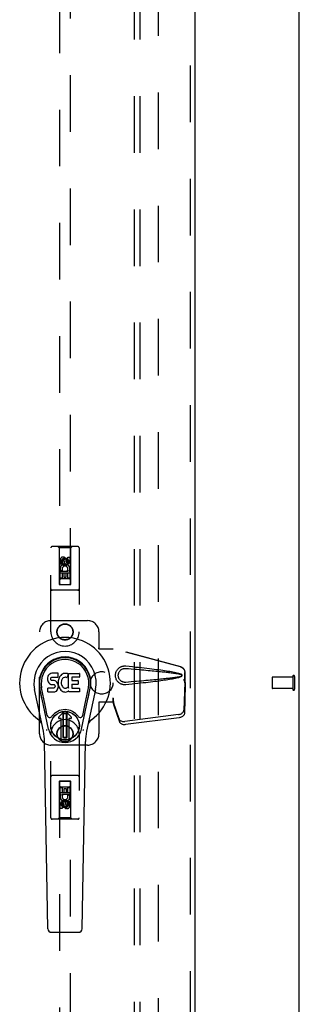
# Model space of a CAD drawing. Header units: inches. Extents: x 0 to 227, y 0 to 147.
# Tile 58 of 69: x 105.56 to 111.75, y 67.9 to 89.65. Entities that reach past the tile are written whole.
import ezdxf

# ---------------------------------------------------------------- set-up
doc = ezdxf.new("R2010")
doc.units = ezdxf.units.IN
doc.header["$LTSCALE"] = 12.505625
doc.header["$MEASUREMENT"] = 0
doc.linetypes.add('HIDDEN', pattern=[0.2, 0.1, -0.1])
doc.layers.get('0').update_dxf_attribs({"linetype": 'CONTINUOUS'})
for name, color, linetype in [('DEFAULT_2', 8, 'HIDDEN'), ('RIGHTHAND_DOOR_ASSEMBLY', 7, 'CONTINUOUS'), ('SUBPANEL', 7, 'CONTINUOUS')]:
    doc.layers.add(name, color=color, linetype=linetype)

msp = doc.modelspace()

# ---------------------------------------------------------------- linework, layer by layer
at = {"color": 3, "linetype": 'Continuous'}
msp.add_line((111.754, 41.106), (111.754, 108.898), dxfattribs=at)
at = {"layer": 'DEFAULT_2', "color": 8, "linetype": 'HIDDEN'}
for p, q in [((108.629, 105.554), (108.629, 44.45)), ((111.15, 75.116), (111.15, 74.888)), ((111.607, 75.126), (111.16, 75.126)), ((111.607, 75.144), (111.607, 74.86)), ((111.65, 75.144), (111.65, 74.86)), ((111.607, 74.878), (111.16, 74.878))]:
    msp.add_line(p, q, dxfattribs=at)
for centre, radius, start, end in [((111.16, 75.116), 0.01, 90, 180), ((111.629, 75.144), 0.0215, 0, 180), ((111.16, 74.888), 0.01, 180, 270), ((111.629, 74.86), 0.0215, 180, 360)]:
    msp.add_arc(centre, radius, start, end, dxfattribs=at)
at = {"layer": 'RIGHTHAND_DOOR_ASSEMBLY', "color": 8, "linetype": 'HIDDEN'}
for p, q in [((109.338, 106.148), (109.338, 43.856)), ((106.442, 105.174), (106.442, 77.172)), ((106.692, 77.172), (106.692, 105.174)), ((106.254, 76.127), (106.254, 77.984)), ((106.849, 78.014), (106.284, 78.014)), ((106.437, 77.984), (106.407, 78.014)), ((106.697, 77.984), (106.437, 77.984)), ((106.437, 77.984), (106.44, 77.174)), ((106.693, 77.174), (106.697, 77.984)), ((106.697, 77.984), (106.727, 78.014)), ((106.879, 77.984), (106.879, 76.127)), ((106.46, 77.624), (106.46, 77.717)), ((106.503, 77.717), (106.503, 77.624)), ((106.567, 77.746), (106.504, 77.71)), ((106.504, 77.71), (106.514, 77.704)), ((106.504, 77.71), (106.504, 77.638)), ((106.567, 77.734), (106.514, 77.704)), ((106.514, 77.704), (106.514, 77.644)), ((106.546, 77.688), (106.546, 77.717)), ((106.629, 77.71), (106.567, 77.746)), ((106.567, 77.746), (106.567, 77.734)), ((106.619, 77.704), (106.567, 77.734)), ((106.587, 77.731), (106.587, 77.684)), ((106.629, 77.71), (106.619, 77.704)), ((106.619, 77.644), (106.619, 77.704)), ((106.629, 77.638), (106.629, 77.71)), ((106.631, 77.781), (106.673, 77.781)), ((106.631, 77.688), (106.631, 77.781)), ((106.673, 77.781), (106.673, 77.688)), ((106.503, 77.624), (106.46, 77.624)), ((106.46, 77.468), (106.638, 77.468)), ((106.46, 77.312), (106.46, 77.468)), ((106.508, 77.492), (106.469, 77.476)), ((106.504, 77.638), (106.514, 77.644)), ((106.504, 77.638), (106.567, 77.602)), ((106.514, 77.644), (106.567, 77.613)), ((106.567, 77.613), (106.619, 77.644)), ((106.567, 77.602), (106.629, 77.638)), ((106.567, 77.602), (106.567, 77.613)), ((106.629, 77.638), (106.619, 77.644)), ((106.638, 77.468), (106.619, 77.481)), ((106.663, 77.472), (106.661, 77.468)), ((106.661, 77.468), (106.673, 77.468)), ((106.673, 77.468), (106.673, 77.312)), ((106.694, 77.424), (106.439, 77.424)), ((106.503, 77.312), (106.46, 77.312)), ((106.652, 77.299), (106.482, 77.299)), ((106.545, 77.426), (106.503, 77.426)), ((106.503, 77.426), (106.503, 77.312)), ((106.545, 77.333), (106.545, 77.426)), ((106.587, 77.333), (106.545, 77.333)), ((106.631, 77.426), (106.587, 77.426)), ((106.587, 77.426), (106.587, 77.333)), ((106.631, 77.312), (106.631, 77.426)), ((106.673, 77.312), (106.631, 77.312)), ((106.849, 77.049), (106.284, 77.049)), ((106.44, 77.174), (106.693, 77.174)), ((106.442, 77.175), (106.692, 77.175)), ((106.442, 77.172), (106.692, 77.172)), ((106.254, 76.377), (107.067, 76.377)), ((106.004, 73.877), (106.004, 76.127)), ((107.317, 76.127), (107.317, 75.773)), ((107.314, 75.757), (107.317, 75.773)), ((107.314, 75.757), (107.635, 75.757)), ((107.321, 75.757), (107.317, 75.773)), ((109.124, 75.354), (107.627, 75.757)), ((109.132, 75.354), (107.635, 75.757)), ((109.195, 75.085), (109.217, 75.004)), ((109.203, 75.085), (109.225, 75.004)), ((109.217, 75.004), (109.217, 75.234)), ((109.225, 75.004), (109.225, 75.234)), ((109.216, 75.015), (109.197, 74.4)), ((109.23, 74.944), (109.211, 74.329)), ((109.216, 75.015), (109.23, 74.944)), ((109.225, 75.004), (109.217, 75.004)), ((109.218, 75.031), (109.227, 74.975)), ((109.227, 74.975), (109.228, 74.964)), ((109.228, 74.964), (109.229, 74.954)), ((109.229, 74.954), (109.23, 74.944)), ((107.635, 74.664), (107.627, 74.664)), ((107.627, 74.664), (107.627, 74.577)), ((107.635, 74.664), (107.635, 74.577)), ((107.635, 74.577), (107.314, 74.577)), ((107.314, 74.577), (107.317, 74.56)), ((107.321, 74.577), (107.317, 74.56)), ((107.317, 74.56), (107.317, 73.877)), ((107.765, 74.206), (107.633, 74.59)), ((107.647, 74.519), (107.633, 74.59)), ((107.638, 74.585), (107.647, 74.519)), ((107.779, 74.135), (107.647, 74.519)), ((109.079, 74.301), (107.892, 74.149)), ((109.093, 74.23), (107.906, 74.078)), ((106.254, 72.019), (106.254, 73.877)), ((106.879, 73.877), (106.879, 72.019)), ((107.067, 73.627), (106.254, 73.627)), ((106.849, 72.954), (106.284, 72.954)), ((106.44, 72.829), (106.437, 72.019)), ((106.44, 72.829), (106.693, 72.829)), ((106.692, 72.831), (106.442, 72.831)), ((106.442, 72.831), (106.442, 44.829)), ((106.692, 72.828), (106.442, 72.828)), ((106.46, 72.691), (106.503, 72.691)), ((106.46, 72.535), (106.46, 72.691)), ((106.482, 72.704), (106.652, 72.704)), ((106.503, 72.691), (106.503, 72.578)), ((106.546, 72.67), (106.589, 72.67)), ((106.546, 72.578), (106.546, 72.67)), ((106.589, 72.67), (106.589, 72.578)), ((106.631, 72.691), (106.673, 72.691)), ((106.631, 72.578), (106.631, 72.691)), ((106.673, 72.691), (106.673, 72.535)), ((106.692, 44.829), (106.692, 72.831)), ((106.697, 72.019), (106.693, 72.829)), ((106.439, 72.579), (106.694, 72.579)), ((106.472, 72.535), (106.46, 72.535)), ((106.471, 72.532), (106.472, 72.535)), ((106.673, 72.535), (106.496, 72.535)), ((106.496, 72.535), (106.514, 72.522)), ((106.503, 72.578), (106.546, 72.578)), ((106.589, 72.578), (106.631, 72.578)), ((106.625, 72.511), (106.664, 72.528)), ((106.46, 72.223), (106.46, 72.315)), ((106.503, 72.315), (106.503, 72.223)), ((106.567, 72.402), (106.504, 72.366)), ((106.504, 72.366), (106.514, 72.36)), ((106.504, 72.366), (106.504, 72.293)), ((106.504, 72.293), (106.514, 72.299)), ((106.504, 72.293), (106.567, 72.257)), ((106.567, 72.39), (106.514, 72.36)), ((106.514, 72.36), (106.514, 72.299)), ((106.514, 72.299), (106.567, 72.269)), ((106.546, 72.273), (106.546, 72.319)), ((106.629, 72.366), (106.567, 72.402)), ((106.567, 72.402), (106.567, 72.39)), ((106.619, 72.36), (106.567, 72.39)), ((106.567, 72.269), (106.619, 72.299)), ((106.567, 72.257), (106.629, 72.293)), ((106.567, 72.257), (106.567, 72.269)), ((106.587, 72.315), (106.587, 72.286)), ((106.629, 72.366), (106.619, 72.36)), ((106.619, 72.299), (106.619, 72.36)), ((106.629, 72.293), (106.619, 72.299)), ((106.629, 72.293), (106.629, 72.366)), ((106.631, 72.379), (106.673, 72.379)), ((106.631, 72.286), (106.631, 72.379)), ((106.673, 72.379), (106.673, 72.286)), ((106.437, 72.019), (106.407, 71.989)), ((106.697, 72.019), (106.437, 72.019)), ((106.503, 72.223), (106.46, 72.223)), ((106.697, 72.019), (106.727, 71.989)), ((106.849, 71.989), (106.284, 71.989))]:
    msp.add_line(p, q, dxfattribs=at)
at = {"layer": 'RIGHTHAND_DOOR_ASSEMBLY', "color": 3, "linetype": 'Continuous'}
msp.add_line((109.442, 106.148), (109.442, 43.856), dxfattribs=at)
at = {"layer": 'RIGHTHAND_DOOR_ASSEMBLY', "color": 7, "linetype": 'Continuous'}
for p, q in [((106.182, 75.116), (106.181, 75.092)), ((106.181, 75.092), (106.181, 75.068)), ((106.181, 75.068), (106.185, 75.045)), ((106.188, 75.139), (106.182, 75.116)), ((106.197, 75.162), (106.188, 75.139)), ((106.211, 75.181), (106.197, 75.162)), ((106.219, 75.189), (106.211, 75.181)), ((106.229, 75.196), (106.219, 75.189)), ((106.25, 75.206), (106.229, 75.196)), ((106.274, 75.213), (106.25, 75.206)), ((106.252, 75.096), (106.254, 75.111)), ((106.252, 75.081), (106.252, 75.096)), ((106.252, 75.073), (106.252, 75.081)), ((106.255, 75.066), (106.252, 75.073)), ((106.254, 75.111), (106.258, 75.117)), ((106.259, 75.06), (106.255, 75.066)), ((106.258, 75.117), (106.263, 75.122)), ((106.265, 75.055), (106.259, 75.06)), ((106.263, 75.122), (106.278, 75.127)), ((106.413, 75.213), (106.274, 75.213)), ((106.278, 75.127), (106.293, 75.128)), ((106.293, 75.128), (106.405, 75.128)), ((106.405, 75.128), (106.411, 75.128)), ((106.411, 75.128), (106.413, 75.134)), ((106.415, 75.17), (106.413, 75.213)), ((106.413, 75.134), (106.414, 75.146)), ((106.414, 75.146), (106.415, 75.17)), ((106.422, 75.071), (106.417, 75.049)), ((106.428, 75.092), (106.422, 75.071)), ((106.436, 75.113), (106.428, 75.092)), ((106.447, 75.133), (106.436, 75.113)), ((106.46, 75.151), (106.447, 75.133)), ((106.475, 75.167), (106.46, 75.151)), ((106.491, 75.183), (106.475, 75.167)), ((106.49, 75.06), (106.486, 75.047)), ((106.496, 75.072), (106.49, 75.06)), ((106.509, 75.196), (106.491, 75.183)), ((106.51, 75.095), (106.496, 75.072)), ((106.53, 75.205), (106.509, 75.196)), ((106.518, 75.105), (106.51, 75.095)), ((106.529, 75.113), (106.518, 75.105)), ((106.554, 75.123), (106.529, 75.113)), ((106.551, 75.209), (106.53, 75.205)), ((106.573, 75.212), (106.551, 75.209)), ((106.567, 75.126), (106.554, 75.123)), ((106.58, 75.126), (106.567, 75.126)), ((106.596, 75.211), (106.573, 75.212)), ((106.593, 75.123), (106.58, 75.126)), ((106.606, 75.118), (106.593, 75.123)), ((106.607, 75.209), (106.596, 75.211)), ((106.618, 75.206), (106.607, 75.209)), ((106.638, 75.189), (106.612, 75.121)), ((106.636, 75.194), (106.618, 75.206)), ((106.647, 75.211), (106.883, 75.211)), ((106.647, 74.886), (106.647, 75.211)), ((106.717, 75.123), (106.717, 75.056)), ((106.883, 75.128), (106.721, 75.128)), ((106.888, 75.207), (106.888, 75.132)), ((106.09, 73.932), (105.893, 74.858)), ((106.201, 73.979), (106.008, 74.883)), ((106.057, 74.656), (106.012, 74.883)), ((106.124, 74.51), (106.05, 74.891)), ((106.183, 74.806), (106.183, 74.881)), ((106.185, 75.045), (106.194, 75.023)), ((106.247, 74.886), (106.188, 74.886)), ((106.194, 75.023), (106.206, 75.002)), ((106.206, 75.002), (106.223, 74.985)), ((106.223, 74.985), (106.243, 74.972)), ((106.243, 74.972), (106.254, 74.968)), ((106.308, 74.887), (106.247, 74.886)), ((106.254, 74.968), (106.266, 74.966)), ((106.28, 75.051), (106.265, 75.055)), ((106.266, 74.966), (106.313, 74.965)), ((106.304, 75.052), (106.28, 75.051)), ((106.328, 75.051), (106.304, 75.052)), ((106.323, 74.888), (106.308, 74.887)), ((106.313, 74.965), (106.321, 74.965)), ((106.321, 74.965), (106.328, 74.962)), ((106.329, 74.891), (106.323, 74.888)), ((106.351, 75.046), (106.328, 75.051)), ((106.328, 74.962), (106.334, 74.958)), ((106.335, 74.896), (106.329, 74.891)), ((106.334, 74.958), (106.339, 74.952)), ((106.344, 74.909), (106.335, 74.896)), ((106.339, 74.952), (106.345, 74.938)), ((106.347, 74.915), (106.344, 74.909)), ((106.345, 74.938), (106.347, 74.923)), ((106.347, 74.923), (106.347, 74.915)), ((106.362, 75.041), (106.351, 75.046)), ((106.372, 75.034), (106.362, 75.041)), ((106.389, 75.017), (106.372, 75.034)), ((106.402, 74.997), (106.389, 75.017)), ((106.392, 74.838), (106.399, 74.848)), ((106.399, 74.848), (106.404, 74.859)), ((106.412, 74.975), (106.402, 74.997)), ((106.404, 74.859), (106.413, 74.881)), ((106.418, 74.952), (106.412, 74.975)), ((106.417, 75.049), (106.413, 75.005)), ((106.413, 75.005), (106.414, 74.982)), ((106.413, 74.881), (106.419, 74.904)), ((106.414, 74.982), (106.417, 74.96)), ((106.417, 74.96), (106.421, 74.938)), ((106.421, 74.928), (106.418, 74.952)), ((106.419, 74.904), (106.421, 74.928)), ((106.421, 74.938), (106.428, 74.917)), ((106.428, 74.917), (106.45, 74.878)), ((106.45, 74.878), (106.462, 74.86)), ((106.462, 74.86), (106.477, 74.843)), ((106.477, 74.843), (106.494, 74.828)), ((106.483, 75.02), (106.482, 74.993)), ((106.482, 74.993), (106.484, 74.98)), ((106.486, 75.047), (106.483, 75.02)), ((106.484, 74.98), (106.487, 74.967)), ((106.487, 74.967), (106.497, 74.943)), ((106.497, 74.943), (106.51, 74.919)), ((106.51, 74.919), (106.519, 74.909)), ((106.519, 74.909), (106.529, 74.901)), ((106.529, 74.901), (106.54, 74.893)), ((106.54, 74.893), (106.552, 74.888)), ((106.552, 74.888), (106.566, 74.886)), ((106.566, 74.886), (106.579, 74.885)), ((106.579, 74.885), (106.592, 74.887)), ((106.592, 74.887), (106.605, 74.891)), ((106.605, 74.891), (106.617, 74.897)), ((106.617, 74.897), (106.628, 74.904)), ((106.635, 74.903), (106.647, 74.886)), ((106.718, 74.965), (106.718, 74.887)), ((106.721, 75.051), (106.852, 75.051)), ((106.852, 74.969), (106.722, 74.969)), ((106.722, 74.883), (106.884, 74.883)), ((106.857, 75.047), (106.857, 74.974)), ((106.888, 74.878), (106.888, 74.806)), ((106.933, 73.979), (107.125, 74.883)), ((107.009, 74.51), (107.084, 74.891)), ((107.241, 74.858), (107.043, 73.932)), ((107.077, 74.656), (107.121, 74.883)), ((106.188, 74.802), (106.332, 74.802)), ((106.332, 74.802), (106.344, 74.803)), ((106.344, 74.803), (106.355, 74.807)), ((106.355, 74.807), (106.375, 74.821)), ((106.375, 74.821), (106.392, 74.838)), ((106.494, 74.828), (106.511, 74.814)), ((106.511, 74.814), (106.521, 74.809)), ((106.521, 74.809), (106.532, 74.806)), ((106.532, 74.806), (106.553, 74.8)), ((106.553, 74.8), (106.575, 74.797)), ((106.575, 74.797), (106.597, 74.801)), ((106.597, 74.801), (106.619, 74.807)), ((106.619, 74.807), (106.638, 74.819)), ((106.648, 74.819), (106.638, 74.819)), ((106.638, 74.819), (106.638, 74.819)), ((106.648, 74.806), (106.648, 74.819)), ((106.884, 74.802), (106.653, 74.802)), ((106.172, 74.284), (106.124, 74.51)), ((106.961, 74.284), (107.009, 74.51)), ((106.429, 74.248), (106.539, 74.359)), ((106.539, 74.358), (106.429, 74.248)), ((106.484, 74.215), (106.442, 74.215)), ((106.484, 74.215), (106.442, 74.215)), ((106.484, 74.215), (106.484, 74.215)), ((106.484, 73.755), (106.484, 74.215)), ((106.484, 73.755), (106.484, 74.215)), ((106.523, 74.321), (106.537, 74.335)), ((106.537, 74.307), (106.523, 74.321)), ((106.523, 73.793), (106.523, 74.321)), ((106.537, 74.335), (106.596, 74.335)), ((106.537, 74.335), (106.551, 74.321)), ((106.551, 74.321), (106.537, 74.307)), ((106.537, 73.807), (106.537, 74.307)), ((106.551, 74.321), (106.582, 74.321)), ((106.582, 74.321), (106.596, 74.335)), ((106.596, 74.307), (106.582, 74.321)), ((106.595, 74.359), (106.705, 74.248)), ((106.705, 74.248), (106.595, 74.358)), ((106.596, 74.335), (106.61, 74.321)), ((106.61, 74.321), (106.596, 74.307)), ((106.596, 74.307), (106.596, 73.807)), ((106.61, 74.321), (106.61, 73.794)), ((106.691, 74.215), (106.649, 74.215)), ((106.691, 74.215), (106.649, 74.215)), ((106.649, 74.215), (106.649, 74.215)), ((106.649, 74.215), (106.649, 73.755)), ((106.649, 74.215), (106.649, 73.755)), ((106.523, 73.793), (106.537, 73.807)), ((106.537, 73.78), (106.523, 73.793)), ((106.537, 73.807), (106.551, 73.793)), ((106.551, 73.793), (106.537, 73.78)), ((106.596, 73.78), (106.537, 73.78)), ((106.582, 73.793), (106.551, 73.793)), ((106.582, 73.793), (106.596, 73.807)), ((106.596, 73.78), (106.582, 73.793)), ((106.596, 73.807), (106.61, 73.794)), ((106.61, 73.794), (106.596, 73.78)), ((106.188, 69.567), (106.116, 73.707)), ((106.945, 69.567), (107.018, 73.707)), ((106.267, 69.49), (106.867, 69.49))]:
    msp.add_line(p, q, dxfattribs=at)
at = {"layer": 'RIGHTHAND_DOOR_ASSEMBLY', "color": 8, "linetype": 'HIDDEN'}
for points in [[(107.911, 74.959), (107.898, 74.958), (107.885, 74.958), (107.872, 74.958), (107.859, 74.96), (107.846, 74.962), (107.834, 74.966), (107.822, 74.97), (107.81, 74.974), (107.798, 74.98), (107.786, 74.986), (107.775, 74.993), (107.764, 75.002), (107.752, 75.011), (107.741, 75.022), (107.73, 75.035), (107.72, 75.049), (107.71, 75.064), (107.702, 75.08), (107.696, 75.097), (107.691, 75.114), (107.687, 75.131), (107.685, 75.148), (107.684, 75.166), (107.685, 75.183), (107.687, 75.2), (107.69, 75.217), (107.695, 75.234), (107.702, 75.251), (107.71, 75.267), (107.719, 75.283), (107.729, 75.297), (107.74, 75.31), (107.751, 75.321), (107.763, 75.331), (107.774, 75.339), (107.786, 75.347), (107.797, 75.353), (107.809, 75.359), (107.821, 75.363), (107.833, 75.367), (107.846, 75.371), (107.859, 75.373), (107.872, 75.375)], [(107.911, 75.012), (107.901, 75.012), (107.892, 75.012), (107.883, 75.012), (107.873, 75.014), (107.864, 75.016), (107.855, 75.018), (107.846, 75.021), (107.837, 75.024), (107.829, 75.028), (107.821, 75.033), (107.812, 75.038), (107.804, 75.045), (107.796, 75.052), (107.788, 75.06), (107.78, 75.069), (107.773, 75.079), (107.766, 75.09), (107.76, 75.101), (107.756, 75.112), (107.752, 75.123), (107.75, 75.134), (107.748, 75.145), (107.747, 75.155), (107.746, 75.166), (107.747, 75.176), (107.748, 75.187), (107.749, 75.197), (107.752, 75.208), (107.755, 75.219), (107.76, 75.231), (107.765, 75.242), (107.772, 75.253), (107.779, 75.263), (107.787, 75.272), (107.795, 75.281), (107.803, 75.288), (107.811, 75.294), (107.82, 75.3), (107.828, 75.304), (107.837, 75.308), (107.845, 75.312), (107.854, 75.315), (107.863, 75.318), (107.873, 75.32), (107.882, 75.321), (107.892, 75.322), (107.901, 75.322), (107.911, 75.321)], [(107.872, 75.375), (107.885, 75.376), (107.898, 75.376), (107.911, 75.375)], [(107.911, 75.375), (107.986, 75.367), (108.059, 75.36), (108.129, 75.352), (108.195, 75.345), (108.26, 75.339), (108.321, 75.332), (108.38, 75.325), (108.437, 75.319), (108.491, 75.312), (108.543, 75.306), (108.593, 75.3), (108.64, 75.294), (108.686, 75.287), (108.73, 75.281), (108.772, 75.275), (108.813, 75.269), (108.851, 75.263), (108.888, 75.257), (108.923, 75.251), (108.957, 75.245), (108.99, 75.239), (109.02, 75.232), (109.05, 75.225), (109.078, 75.218), (109.104, 75.21), (109.129, 75.202)], [(107.911, 75.321), (107.974, 75.316), (108.035, 75.311), (108.094, 75.306), (108.151, 75.301), (108.206, 75.296), (108.259, 75.291), (108.31, 75.287), (108.358, 75.282), (108.405, 75.278), (108.45, 75.274), (108.493, 75.27), (108.535, 75.266), (108.574, 75.262), (108.612, 75.259), (108.648, 75.255), (108.682, 75.252), (108.715, 75.248), (108.746, 75.245), (108.776, 75.242), (108.805, 75.239), (108.834, 75.235), (108.861, 75.232), (108.888, 75.229), (108.915, 75.226), (108.942, 75.222), (108.969, 75.219), (108.996, 75.215), (109.023, 75.211), (109.049, 75.207), (109.076, 75.202), (109.103, 75.197), (109.129, 75.191)], [(109.124, 75.354), (109.137, 75.35), (109.15, 75.344), (109.161, 75.337), (109.172, 75.329), (109.182, 75.32), (109.191, 75.31), (109.199, 75.298), (109.205, 75.286), (109.21, 75.274), (109.214, 75.261), (109.216, 75.247), (109.217, 75.234)], [(109.225, 75.234), (109.224, 75.247), (109.222, 75.261), (109.218, 75.274), (109.213, 75.286), (109.206, 75.298), (109.199, 75.31), (109.19, 75.32), (109.18, 75.329), (109.169, 75.337), (109.157, 75.344), (109.145, 75.35), (109.132, 75.354)], [(109.129, 75.142), (109.103, 75.137), (109.076, 75.131), (109.05, 75.127), (109.023, 75.122), (108.996, 75.118), (108.969, 75.115), (108.943, 75.111), (108.916, 75.108), (108.889, 75.104), (108.862, 75.101), (108.834, 75.098), (108.806, 75.095), (108.777, 75.092), (108.747, 75.088), (108.716, 75.085), (108.683, 75.082), (108.649, 75.078), (108.613, 75.075), (108.575, 75.071), (108.535, 75.067), (108.494, 75.063), (108.451, 75.059), (108.406, 75.055), (108.359, 75.051), (108.31, 75.046), (108.259, 75.042), (108.207, 75.037), (108.152, 75.033), (108.095, 75.028), (108.035, 75.023), (107.974, 75.017), (107.911, 75.012)], [(109.129, 75.132), (109.106, 75.124), (109.082, 75.116), (109.057, 75.11), (109.03, 75.103), (109.003, 75.097), (108.973, 75.091), (108.943, 75.086), (108.911, 75.08), (108.878, 75.074), (108.844, 75.069), (108.808, 75.063), (108.77, 75.058), (108.731, 75.052), (108.69, 75.046), (108.648, 75.041), (108.604, 75.035), (108.558, 75.029), (108.51, 75.023), (108.46, 75.017), (108.409, 75.011), (108.355, 75.005), (108.298, 74.999), (108.24, 74.993), (108.179, 74.986), (108.116, 74.979), (108.05, 74.973), (107.982, 74.966), (107.911, 74.959)], [(109.129, 75.202), (109.135, 75.198), (109.14, 75.195), (109.145, 75.19), (109.148, 75.185), (109.151, 75.179), (109.153, 75.173), (109.153, 75.167), (109.153, 75.161), (109.151, 75.155), (109.149, 75.149), (109.145, 75.144), (109.14, 75.139), (109.135, 75.135), (109.129, 75.132)], [(109.129, 75.191), (109.134, 75.189), (109.139, 75.186), (109.142, 75.183), (109.145, 75.18), (109.148, 75.175), (109.149, 75.171), (109.149, 75.166), (109.149, 75.162), (109.148, 75.157), (109.145, 75.153), (109.142, 75.15), (109.138, 75.147), (109.134, 75.144), (109.129, 75.142)], [(109.195, 75.085), (109.2, 75.066), (109.206, 75.047), (109.211, 75.028), (109.217, 75.009), (109.222, 74.992), (109.227, 74.975)], [(109.203, 75.085), (109.205, 75.076), (109.208, 75.066), (109.211, 75.057), (109.213, 75.048), (109.216, 75.04), (109.218, 75.031)], [(109.218, 75.031), (109.218, 75.028), (109.218, 75.026), (109.217, 75.023), (109.217, 75.02), (109.217, 75.018), (109.216, 75.015)], [(107.627, 74.664), (107.63, 74.644), (107.632, 74.624), (107.635, 74.604), (107.638, 74.585)], [(107.635, 74.664), (107.635, 74.654), (107.634, 74.624)], [(107.641, 74.557), (107.64, 74.568), (107.638, 74.585), (107.636, 74.601), (107.635, 74.616), (107.634, 74.629), (107.634, 74.636)], [(107.634, 74.624), (107.634, 74.615), (107.634, 74.606)], [(107.634, 74.606), (107.634, 74.6), (107.634, 74.597), (107.634, 74.595), (107.633, 74.592), (107.633, 74.59)], [(107.765, 74.206), (107.769, 74.196), (107.775, 74.187), (107.782, 74.179), (107.791, 74.172), (107.801, 74.165), (107.812, 74.159), (107.824, 74.154), (107.836, 74.151), (107.85, 74.149), (107.864, 74.147), (107.878, 74.147), (107.892, 74.149)], [(109.079, 74.301), (109.095, 74.304), (109.11, 74.308), (109.124, 74.313), (109.138, 74.32), (109.151, 74.327), (109.162, 74.336), (109.172, 74.345), (109.181, 74.356), (109.187, 74.366), (109.192, 74.377), (109.196, 74.389), (109.197, 74.4)], [(109.211, 74.329), (109.209, 74.318), (109.206, 74.306), (109.201, 74.295), (109.194, 74.285), (109.186, 74.274), (109.176, 74.265), (109.164, 74.256), (109.151, 74.249), (109.138, 74.242), (109.123, 74.237), (109.109, 74.233), (109.093, 74.23)], [(107.906, 74.078), (107.891, 74.076), (107.877, 74.076), (107.863, 74.077), (107.85, 74.08), (107.837, 74.083), (107.825, 74.088), (107.814, 74.094), (107.804, 74.1), (107.796, 74.108), (107.789, 74.116), (107.783, 74.125), (107.779, 74.135)]]:
    msp.add_lwpolyline(points, dxfattribs=at)
at = {"layer": 'RIGHTHAND_DOOR_ASSEMBLY', "color": 7, "linetype": 'Continuous'}
for points in [[(106.168, 73.949), (106.167, 73.954), (106.165, 73.96), (106.164, 73.965), (106.162, 73.971)], [(106.971, 73.971), (106.97, 73.965), (106.968, 73.96), (106.967, 73.954), (106.965, 73.949)]]:
    msp.add_lwpolyline(points, dxfattribs=at)
at = {"layer": 'RIGHTHAND_DOOR_ASSEMBLY', "color": 8, "linetype": 'HIDDEN'}
for centre, radius in [((106.567, 77.674), 0.085), ((106.567, 77.674), 0.0845), ((106.567, 76.127), 0.18), ((106.567, 76.127), 0.172), ((106.567, 73.877), 0.18), ((106.567, 73.877), 0.172), ((106.567, 72.329), 0.085), ((106.567, 72.329), 0.0845)]:
    msp.add_circle(centre, radius, dxfattribs=at)
at = {"layer": 'RIGHTHAND_DOOR_ASSEMBLY', "color": 7, "linetype": 'Continuous'}
for radius in [0.317, 0.313]:
    msp.add_circle((106.567, 74.057), radius, dxfattribs=at)
at = {"layer": 'RIGHTHAND_DOOR_ASSEMBLY', "color": 8, "linetype": 'HIDDEN'}
for centre, radius, start, end in [((106.284, 77.984), 0.03, 90, 180), ((106.849, 77.984), 0.03, 0, 90), ((106.524, 77.717), 0.0644, 12.2995, 180.0775), ((106.524, 77.717), 0.0219, 359.9011, 180), ((106.61, 77.688), 0.0635, 180, 360), ((106.609, 77.688), 0.0219, 190.307, 360), ((106.567, 77.518), 0.107, 334.2636, 203.4027), ((106.567, 77.518), 0.0639, 324.8895, 203.4026), ((106.482, 77.259), 0.04, 90, 180), ((106.652, 77.259), 0.04, 0, 90), ((106.284, 77.079), 0.03, 180, 270), ((106.482, 77.214), 0.04, 180, 270), ((106.652, 77.214), 0.04, 270, 360), ((106.849, 77.079), 0.03, 270, 360), ((106.254, 76.127), 0.25, 90, 180), ((107.067, 76.127), 0.25, 0, 90), ((106.567, 76.127), 0.312, 180, 360), ((106.567, 73.877), 0.312, 0, 180), ((106.254, 73.877), 0.25, 180, 270), ((107.067, 73.877), 0.25, 270, 360), ((106.284, 72.924), 0.03, 90, 180), ((106.849, 72.924), 0.03, 0, 90), ((106.482, 72.789), 0.04, 90, 180), ((106.482, 72.744), 0.04, 180, 270), ((106.652, 72.789), 0.04, 0, 90), ((106.652, 72.744), 0.04, 270, 360), ((106.567, 72.485), 0.107, 154.2636, 23.4027), ((106.567, 72.485), 0.0639, 144.8895, 23.4026), ((106.524, 72.315), 0.0635, 0, 180), ((106.525, 72.315), 0.0219, 10.307, 180), ((106.609, 72.286), 0.0644, 192.2995, 0.0775), ((106.609, 72.286), 0.0219, 179.9011, 360), ((106.284, 72.019), 0.03, 180, 270), ((106.849, 72.019), 0.03, 270, 360)]:
    msp.add_arc(centre, radius, start, end, dxfattribs=at)
at = {"layer": 'RIGHTHAND_DOOR_ASSEMBLY', "color": 7, "linetype": 'Continuous'}
for centre, radius, start, end in [((106.567, 75.002), 1.004, 305.5066, 234.4934), ((106.567, 75.002), 0.689, 347.9703, 192.0297), ((106.567, 75.002), 0.571, 347.9703, 192.0297), ((106.567, 74.992), 0.527, 348.9402, 191.0594), ((106.607, 75.122), 0.00448, 246.1578, 339.0016), ((106.634, 75.191), 0.00448, 339.0016, 51.8729), ((106.721, 75.123), 0.00448, 90, 180), ((106.721, 75.056), 0.00448, 180, 270), ((106.883, 75.207), 0.00448, 0, 90), ((106.883, 75.132), 0.00448, 270, 360), ((106.188, 74.881), 0.00448, 90, 180.0119), ((106.631, 74.901), 0.00448, 34.0893, 127.3444), ((106.722, 74.965), 0.00448, 90, 180), ((106.722, 74.887), 0.00448, 180, 270), ((106.852, 75.047), 0.00448, 0, 90), ((106.852, 74.974), 0.00448, 270, 360), ((106.884, 74.878), 0.00448, 0, 90), ((106.188, 74.806), 0.00483, 180, 270), ((106.653, 74.806), 0.00448, 180, 270), ((106.884, 74.806), 0.00448, 270, 360), ((106.567, 74.057), 0.354, 35.4237, 144.5763), ((106.23, 74.297), 0.0591, 192.0297, 324.5763), ((106.442, 74.234), 0.0197, 135, 270), ((106.442, 74.234), 0.0195, 135, 270), ((106.567, 74.331), 0.0394, 45, 135), ((106.567, 74.331), 0.0392, 45, 135), ((106.691, 74.234), 0.0197, 270, 45), ((106.691, 74.234), 0.0195, 270, 45), ((106.904, 74.297), 0.0591, 215.4237, 347.9703), ((105.869, 74.024), 0.197, 12.0297, 54.4934), ((106.567, 74.057), 0.374, 192.0297, 347.9703), ((107.264, 74.024), 0.197, 125.5066, 167.9703), ((104.935, 73.686), 1.181, 1, 12.0297), ((106.567, 74.057), 0.313, 254.7027, 285.2973), ((108.198, 73.686), 1.181, 167.9703, 179), ((106.267, 69.569), 0.0787, 181, 270), ((106.867, 69.569), 0.0787, 270, 359)]:
    msp.add_arc(centre, radius, start, end, dxfattribs=at)
msp.add_ellipse((106.567, 74.992), major_axis=(0, 0.565), ratio=0.999848, start_param=-1.76365, end_param=1.76365, dxfattribs=at)
at = {"layer": 'SUBPANEL', "color": 8, "linetype": 'HIDDEN'}
for p, q in [((108.098, 102.97), (108.098, 47.033)), ((108.223, 102.97), (108.223, 47.033))]:
    msp.add_line(p, q, dxfattribs=at)
msp.add_circle((107.379, 75.002), 0.25, dxfattribs=at)

doc.saveas('drawing.dxf')
